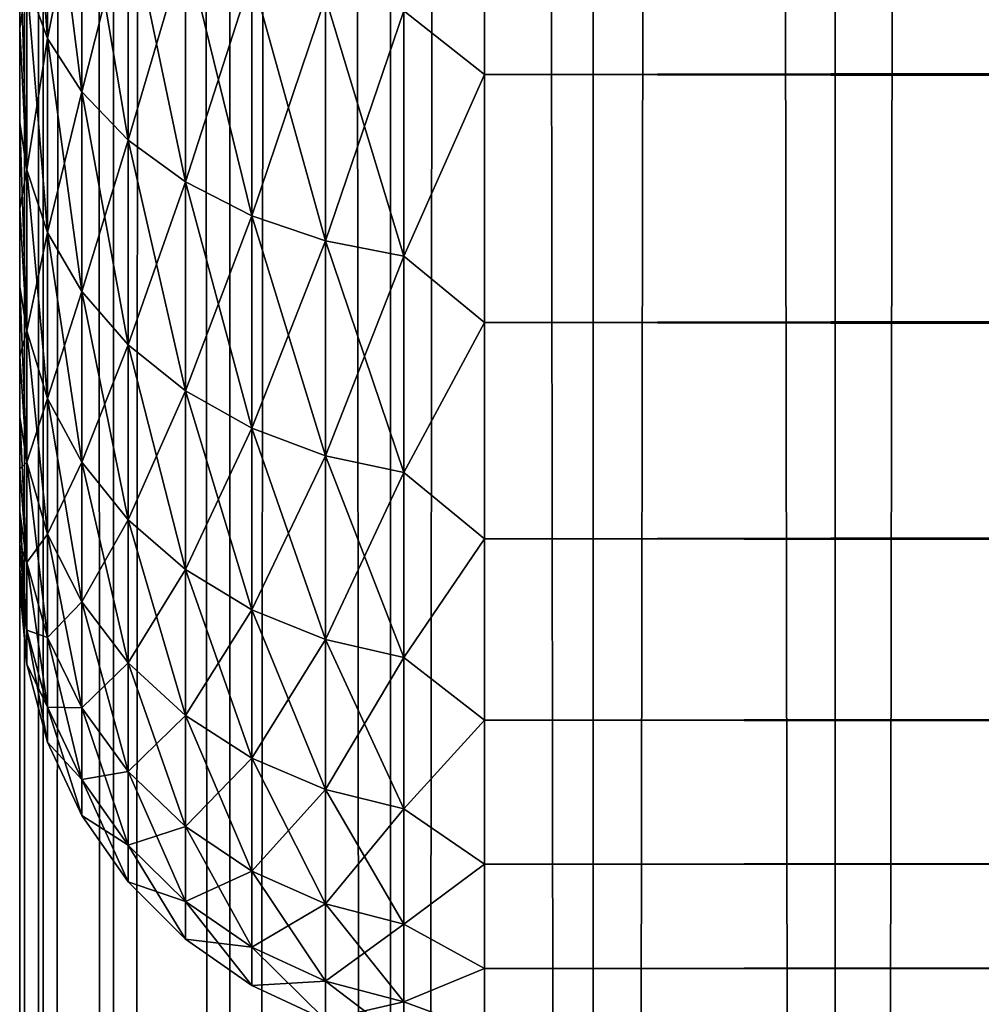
# Model space of a CAD drawing. Extents: x -265 to 265, y 0 to 747.
# Tile 41 of 256: x -265 to -260.86, y 147.71 to 151.95. Entities that reach past the tile are written whole.
import ezdxf

# ---------------------------------------------------------------- set-up
doc = ezdxf.new("R2010")
doc.units = 0
doc.header["$LTSCALE"] = 65.185185
for name, color, linetype in [('34', 7, 'CONTINUOUS'), ('36', 7, 'CONTINUOUS'), ('38', 7, 'CONTINUOUS'), ('51', 7, 'CONTINUOUS'), ('52', 7, 'CONTINUOUS')]:
    doc.layers.add(name, color=color, linetype=linetype)

msp = doc.modelspace()

# ---------------------------------------------------------------- linework, layer by layer
at = {"layer": '34', "color": 7, "linetype": 'CONTINUOUS'}
for points in [[(-265, 151.9096, 34.193), (-265, 152.3459, 34.6878), (-265, 151.9096, 20.807), (-265, 151.9096, 34.193)], [(-265, 151.9096, 20.807), (-265, 152.3459, 34.6878), (-265, 152.3459, 20.3122), (-265, 151.9096, 20.807)], [(-265, 151.5053, 33.6718), (-265, 151.9096, 34.193), (-265, 151.5053, 21.3282), (-265, 151.5053, 33.6718)], [(-265, 151.5053, 21.3282), (-265, 151.9096, 34.193), (-265, 151.9096, 20.807), (-265, 151.5053, 21.3282)], [(-265, 151.1346, 33.1262), (-265, 151.5053, 33.6718), (-265, 151.1346, 21.8738), (-265, 151.1346, 33.1262)], [(-265, 151.1346, 21.8738), (-265, 151.5053, 33.6718), (-265, 151.5053, 21.3282), (-265, 151.1346, 21.8738)], [(-265, 150.7988, 32.5584), (-265, 151.1346, 33.1262), (-265, 150.7988, 22.4416), (-265, 150.7988, 32.5584)], [(-265, 150.7988, 22.4416), (-265, 151.1346, 33.1262), (-265, 151.1346, 21.8738), (-265, 150.7988, 22.4416)], [(-265, 150.4993, 31.9707), (-265, 150.7988, 32.5584), (-265, 150.4993, 23.0293), (-265, 150.4993, 31.9707)], [(-265, 150.4993, 23.0293), (-265, 150.7988, 32.5584), (-265, 150.7988, 22.4416), (-265, 150.4993, 23.0293)], [(-265, 150.2374, 31.3653), (-265, 150.4993, 31.9707), (-265, 150.2374, 23.6347), (-265, 150.2374, 31.3653)], [(-265, 150.2374, 23.6347), (-265, 150.4993, 31.9707), (-265, 150.4993, 23.0293), (-265, 150.2374, 23.6347)], [(-265, 150.0139, 30.7447), (-265, 150.2374, 31.3653), (-265, 150.0139, 24.2553), (-265, 150.0139, 30.7447)], [(-265, 150.0139, 24.2553), (-265, 150.2374, 31.3653), (-265, 150.2374, 23.6347), (-265, 150.0139, 24.2553)], [(-265, 149.8299, 30.1113), (-265, 150.0139, 30.7447), (-265, 149.8299, 24.8887), (-265, 149.8299, 30.1113)], [(-265, 149.8299, 24.8887), (-265, 150.0139, 30.7447), (-265, 150.0139, 24.2553), (-265, 149.8299, 24.8887)], [(-265, 149.686, 29.4675), (-265, 149.8299, 30.1113), (-265, 149.686, 25.5325), (-265, 149.686, 29.4675)], [(-265, 149.686, 25.5325), (-265, 149.8299, 30.1113), (-265, 149.8299, 24.8887), (-265, 149.686, 25.5325)], [(-265, 149.5828, 28.816), (-265, 149.686, 29.4675), (-265, 149.5828, 26.184), (-265, 149.5828, 28.816)], [(-265, 149.5828, 26.184), (-265, 149.686, 29.4675), (-265, 149.686, 25.5325), (-265, 149.5828, 26.184)], [(-265, 149.5207, 28.1593), (-265, 149.5828, 28.816), (-265, 149.5207, 26.8407), (-265, 149.5207, 28.1593)], [(-265, 149.5207, 26.8407), (-265, 149.5828, 28.816), (-265, 149.5828, 26.184), (-265, 149.5207, 26.8407)], [(-265, 149.5, 27.5), (-265, 149.5207, 28.1593), (-265, 149.5207, 26.8407), (-265, 149.5, 27.5)]]:
    msp.add_3dface(points, dxfattribs=at)
at = {"layer": '36', "color": 7, "linetype": 'CONTINUOUS'}
for points in [[(-263, 151.711, 18.1436), (-263, 152.8992, 17.2127), (263, 151.711, 18.1436), (-263, 151.711, 18.1436)], [(263, 151.711, 18.1436), (-263, 152.8992, 17.2127), (263, 152.8992, 17.2127), (263, 151.711, 18.1436)], [(-263, 152.8992, 37.7873), (-263, 151.711, 36.8564), (263, 152.8992, 37.7873), (-263, 152.8992, 37.7873)], [(263, 152.8992, 37.7873), (-263, 151.711, 36.8564), (263, 151.711, 36.8564), (263, 152.8992, 37.7873)], [(-263, 150.6436, 19.211), (-263, 151.711, 18.1436), (263, 150.6436, 19.211), (-263, 150.6436, 19.211)], [(263, 150.6436, 19.211), (-263, 151.711, 18.1436), (263, 151.711, 18.1436), (263, 150.6436, 19.211)], [(-263, 151.711, 36.8564), (-263, 150.6436, 35.789), (263, 151.711, 36.8564), (-263, 151.711, 36.8564)], [(263, 151.711, 36.8564), (-263, 150.6436, 35.789), (263, 150.6436, 35.789), (263, 151.711, 36.8564)], [(-263, 149.7127, 20.3992), (-263, 150.6436, 19.211), (263, 149.7127, 20.3992), (-263, 149.7127, 20.3992)], [(263, 149.7127, 20.3992), (-263, 150.6436, 19.211), (263, 150.6436, 19.211), (263, 149.7127, 20.3992)], [(-263, 150.6436, 35.789), (-263, 149.7127, 34.6008), (263, 150.6436, 35.789), (-263, 150.6436, 35.789)], [(263, 150.6436, 35.789), (-263, 149.7127, 34.6008), (263, 149.7127, 34.6008), (263, 150.6436, 35.789)], [(-263, 148.9318, 21.691), (-263, 149.7127, 20.3992), (263, 148.9318, 21.691), (-263, 148.9318, 21.691)], [(263, 148.9318, 21.691), (-263, 149.7127, 20.3992), (263, 149.7127, 20.3992), (263, 148.9318, 21.691)], [(-263, 149.7127, 34.6008), (-263, 148.9318, 33.309), (263, 149.7127, 34.6008), (-263, 149.7127, 34.6008)], [(263, 149.7127, 34.6008), (-263, 148.9318, 33.309), (263, 148.9318, 33.309), (263, 149.7127, 34.6008)], [(-263, 148.3123, 23.0674), (-263, 148.9318, 21.691), (263, 148.3123, 23.0674), (-263, 148.3123, 23.0674)], [(263, 148.3123, 23.0674), (-263, 148.9318, 21.691), (263, 148.9318, 21.691), (263, 148.3123, 23.0674)], [(-263, 148.9318, 33.309), (-263, 148.3123, 31.9326), (263, 148.9318, 33.309), (-263, 148.9318, 33.309)], [(263, 148.9318, 33.309), (-263, 148.3123, 31.9326), (263, 148.3123, 31.9326), (263, 148.9318, 33.309)], [(-263, 147.8632, 24.5086), (-263, 148.3123, 23.0674), (263, 147.8632, 24.5086), (-263, 147.8632, 24.5086)], [(263, 147.8632, 24.5086), (-263, 148.3123, 23.0674), (263, 148.3123, 23.0674), (263, 147.8632, 24.5086)], [(-263, 148.3123, 31.9326), (-263, 147.8632, 30.4914), (263, 148.3123, 31.9326), (-263, 148.3123, 31.9326)], [(263, 148.3123, 31.9326), (-263, 147.8632, 30.4914), (263, 147.8632, 30.4914), (263, 148.3123, 31.9326)], [(-263, 147.5911, 25.9933), (-263, 147.8632, 24.5086), (263, 147.5911, 25.9933), (-263, 147.5911, 25.9933)], [(263, 147.5911, 25.9933), (-263, 147.8632, 24.5086), (263, 147.8632, 24.5086), (263, 147.5911, 25.9933)], [(-263, 147.8632, 30.4914), (-263, 147.5911, 29.0067), (263, 147.8632, 30.4914), (-263, 147.8632, 30.4914)], [(263, 147.8632, 30.4914), (-263, 147.5911, 29.0067), (263, 147.5911, 29.0067), (263, 147.8632, 30.4914)]]:
    msp.add_3dface(points, dxfattribs=at)
at = {"layer": '38', "color": 7, "linetype": 'CONTINUOUS'}
for points in [[(-264.97, 152.1117, 20.0578), (-264.97, 153.029, 19.1923), (-264.8801, 151.8665, 19.8264), (-264.97, 152.1117, 20.0578)], [(-264.8801, 151.8665, 19.8264), (-264.97, 153.029, 19.1923), (-264.8801, 152.8123, 18.934), (-264.8801, 151.8665, 19.8264)], [(-263, 152.8992, 17.2127), (-263, 151.711, 18.1436), (-263.3473, 151.9847, 17.9477), (-263, 152.8992, 17.2127)], [(-263, 151.711, 36.8564), (-263, 152.8992, 37.7873), (-263.3473, 151.9847, 37.0523), (-263, 151.711, 36.8564)], [(-264.8801, 152.8123, 36.066), (-264.97, 152.1117, 34.9422), (-264.8801, 151.8665, 35.1736), (-264.8801, 152.8123, 36.066)], [(-264.8801, 152.8123, 36.066), (-264.8801, 151.8665, 35.1736), (-264.7329, 152.6089, 36.3084), (-264.8801, 152.8123, 36.066)], [(-264.8801, 151.8665, 19.8264), (-264.8801, 152.8123, 18.934), (-264.7329, 151.6363, 19.6093), (-264.8801, 151.8665, 19.8264)], [(-264.7329, 151.6363, 19.6093), (-264.8801, 152.8123, 18.934), (-264.7329, 152.6089, 18.6916), (-264.7329, 151.6363, 19.6093)], [(-264.7329, 152.6089, 36.3084), (-264.8801, 151.8665, 35.1736), (-264.7329, 151.6363, 35.3907), (-264.7329, 152.6089, 36.3084)], [(-264.7329, 152.6089, 36.3084), (-264.7329, 151.6363, 35.3907), (-264.533, 152.4251, 36.5275), (-264.7329, 152.6089, 36.3084)], [(-264.7329, 151.6363, 19.6093), (-264.7329, 152.6089, 18.6916), (-264.533, 151.4283, 19.413), (-264.7329, 151.6363, 19.6093)], [(-264.533, 151.4283, 19.413), (-264.7329, 152.6089, 18.6916), (-264.533, 152.4251, 18.4725), (-264.533, 151.4283, 19.413)], [(-264.533, 152.4251, 36.5275), (-264.7329, 151.6363, 35.3907), (-264.533, 151.4283, 35.587), (-264.533, 152.4251, 36.5275)], [(-264.533, 152.4251, 36.5275), (-264.533, 151.4283, 35.587), (-264.2864, 152.2664, 36.7166), (-264.533, 152.4251, 36.5275)], [(-264.533, 151.4283, 19.413), (-264.533, 152.4251, 18.4725), (-264.2864, 151.2487, 19.2435), (-264.533, 151.4283, 19.413)], [(-264.2864, 151.2487, 19.2435), (-264.533, 152.4251, 18.4725), (-264.2864, 152.2664, 18.2834), (-264.2864, 151.2487, 19.2435)], [(-265, 152.3459, 34.6878), (-265, 151.9096, 34.193), (-264.97, 152.1117, 34.9422), (-265, 152.3459, 34.6878)], [(-265, 151.9096, 20.807), (-265, 152.3459, 20.3122), (-264.97, 151.3011, 21.0239), (-265, 151.9096, 20.807)], [(-264.97, 151.3011, 21.0239), (-265, 152.3459, 20.3122), (-264.97, 152.1117, 20.0578), (-264.97, 151.3011, 21.0239)], [(-264.2864, 152.2664, 36.7166), (-264.533, 151.4283, 35.587), (-264.2864, 151.2487, 35.7565), (-264.2864, 152.2664, 36.7166)], [(-264.2864, 152.2664, 36.7166), (-264.2864, 151.2487, 35.7565), (-264.0006, 152.1376, 36.87), (-264.2864, 152.2664, 36.7166)], [(-264.2864, 151.2487, 19.2435), (-264.2864, 152.2664, 18.2834), (-264.0006, 151.103, 19.1061), (-264.2864, 151.2487, 19.2435)], [(-264.0006, 151.103, 19.1061), (-264.2864, 152.2664, 18.2834), (-264.0006, 152.1376, 18.13), (-264.0006, 151.103, 19.1061)], [(-264.0006, 152.1376, 36.87), (-264.2864, 151.2487, 35.7565), (-264.0006, 151.103, 35.8939), (-264.0006, 152.1376, 36.87)], [(-264.0006, 152.1376, 36.87), (-264.0006, 151.103, 35.8939), (-263.6844, 152.0428, 36.9831), (-264.0006, 152.1376, 36.87)], [(-264.0006, 151.103, 19.1061), (-264.0006, 152.1376, 18.13), (-263.6844, 150.9956, 19.0048), (-264.0006, 151.103, 19.1061)], [(-263.6844, 150.9956, 19.0048), (-264.0006, 152.1376, 18.13), (-263.6844, 152.0428, 18.0169), (-263.6844, 150.9956, 19.0048)], [(-264.97, 152.1117, 34.9422), (-265, 151.9096, 34.193), (-264.97, 151.3011, 33.9761), (-264.97, 152.1117, 34.9422)], [(-264.97, 152.1117, 34.9422), (-264.97, 151.3011, 33.9761), (-264.8801, 151.8665, 35.1736), (-264.97, 152.1117, 34.9422)], [(-264.97, 151.3011, 21.0239), (-264.97, 152.1117, 20.0578), (-264.8801, 151.0306, 20.8225), (-264.97, 151.3011, 21.0239)], [(-264.8801, 151.0306, 20.8225), (-264.97, 152.1117, 20.0578), (-264.8801, 151.8665, 19.8264), (-264.8801, 151.0306, 20.8225)], [(-263.6844, 152.0428, 36.9831), (-264.0006, 151.103, 35.8939), (-263.6844, 150.9956, 35.9952), (-263.6844, 152.0428, 36.9831)], [(-263.6844, 152.0428, 36.9831), (-263.6844, 150.9956, 35.9952), (-263.3473, 151.9847, 37.0523), (-263.6844, 152.0428, 36.9831)], [(-263.6844, 150.9956, 19.0048), (-263.6844, 152.0428, 18.0169), (-263.3473, 150.9299, 18.9428), (-263.6844, 150.9956, 19.0048)], [(-263.3473, 150.9299, 18.9428), (-263.6844, 152.0428, 18.0169), (-263.3473, 151.9847, 17.9477), (-263.3473, 150.9299, 18.9428)], [(-263.3473, 151.9847, 37.0523), (-263.6844, 150.9956, 35.9952), (-263.3473, 150.9299, 36.0572), (-263.3473, 151.9847, 37.0523)], [(-263, 151.711, 18.1436), (-263.3473, 150.9299, 18.9428), (-263.3473, 151.9847, 17.9477), (-263, 151.711, 18.1436)], [(-263, 151.711, 36.8564), (-263.3473, 151.9847, 37.0523), (-263.3473, 150.9299, 36.0572), (-263, 151.711, 36.8564)], [(-265, 151.9096, 34.193), (-265, 151.5053, 33.6718), (-264.97, 151.3011, 33.9761), (-265, 151.9096, 34.193)], [(-265, 151.5053, 21.3282), (-265, 151.9096, 20.807), (-264.97, 151.3011, 21.0239), (-265, 151.5053, 21.3282)], [(-264.8801, 151.8665, 35.1736), (-264.97, 151.3011, 33.9761), (-264.8801, 151.0306, 34.1775), (-264.8801, 151.8665, 35.1736)], [(-264.8801, 151.8665, 35.1736), (-264.8801, 151.0306, 34.1775), (-264.7329, 151.6363, 35.3907), (-264.8801, 151.8665, 35.1736)], [(-264.8801, 151.0306, 20.8225), (-264.8801, 151.8665, 19.8264), (-264.7329, 150.7768, 20.6336), (-264.8801, 151.0306, 20.8225)], [(-264.7329, 150.7768, 20.6336), (-264.8801, 151.8665, 19.8264), (-264.7329, 151.6363, 19.6093), (-264.7329, 150.7768, 20.6336)], [(-263, 151.711, 18.1436), (-263, 150.6436, 19.211), (-263.3473, 150.9299, 18.9428), (-263, 151.711, 18.1436)], [(-263, 150.6436, 35.789), (-263, 151.711, 36.8564), (-263.3473, 150.9299, 36.0572), (-263, 150.6436, 35.789)], [(-264.7329, 151.6363, 35.3907), (-264.8801, 151.0306, 34.1775), (-264.7329, 150.7768, 34.3664), (-264.7329, 151.6363, 35.3907)], [(-264.7329, 151.6363, 35.3907), (-264.7329, 150.7768, 34.3664), (-264.533, 151.4283, 35.587), (-264.7329, 151.6363, 35.3907)], [(-264.7329, 150.7768, 20.6336), (-264.7329, 151.6363, 19.6093), (-264.533, 150.5474, 20.4628), (-264.7329, 150.7768, 20.6336)], [(-264.533, 150.5474, 20.4628), (-264.7329, 151.6363, 19.6093), (-264.533, 151.4283, 19.413), (-264.533, 150.5474, 20.4628)], [(-265, 151.5053, 33.6718), (-265, 151.1346, 33.1262), (-264.97, 151.3011, 33.9761), (-265, 151.5053, 33.6718)], [(-265, 151.1346, 21.8738), (-265, 151.5053, 21.3282), (-264.97, 150.608, 22.0776), (-265, 151.1346, 21.8738)], [(-264.97, 150.608, 22.0776), (-265, 151.5053, 21.3282), (-264.97, 151.3011, 21.0239), (-264.97, 150.608, 22.0776)], [(-264.533, 151.4283, 35.587), (-264.7329, 150.7768, 34.3664), (-264.533, 150.5474, 34.5372), (-264.533, 151.4283, 35.587)], [(-264.533, 151.4283, 35.587), (-264.533, 150.5474, 34.5372), (-264.2864, 151.2487, 35.7565), (-264.533, 151.4283, 35.587)], [(-264.533, 150.5474, 20.4628), (-264.533, 151.4283, 19.413), (-264.2864, 150.3493, 20.3153), (-264.533, 150.5474, 20.4628)], [(-264.2864, 150.3493, 20.3153), (-264.533, 151.4283, 19.413), (-264.2864, 151.2487, 19.2435), (-264.2864, 150.3493, 20.3153)], [(-264.97, 151.3011, 33.9761), (-265, 151.1346, 33.1262), (-264.97, 150.608, 32.9224), (-264.97, 151.3011, 33.9761)], [(-264.97, 151.3011, 33.9761), (-264.97, 150.608, 32.9224), (-264.8801, 151.0306, 34.1775), (-264.97, 151.3011, 33.9761)], [(-264.97, 150.608, 22.0776), (-264.97, 151.3011, 21.0239), (-264.8801, 150.316, 21.909), (-264.97, 150.608, 22.0776)], [(-264.8801, 150.316, 21.909), (-264.97, 151.3011, 21.0239), (-264.8801, 151.0306, 20.8225), (-264.8801, 150.316, 21.909)], [(-264.2864, 151.2487, 35.7565), (-264.533, 150.5474, 34.5372), (-264.2864, 150.3493, 34.6847), (-264.2864, 151.2487, 35.7565)], [(-264.2864, 151.2487, 35.7565), (-264.2864, 150.3493, 34.6847), (-264.0006, 151.103, 35.8939), (-264.2864, 151.2487, 35.7565)], [(-264.2864, 150.3493, 20.3153), (-264.2864, 151.2487, 19.2435), (-264.0006, 150.1887, 20.1957), (-264.2864, 150.3493, 20.3153)], [(-264.0006, 150.1887, 20.1957), (-264.2864, 151.2487, 19.2435), (-264.0006, 151.103, 19.1061), (-264.0006, 150.1887, 20.1957)], [(-265, 151.1346, 33.1262), (-265, 150.7988, 32.5584), (-264.97, 150.608, 32.9224), (-265, 151.1346, 33.1262)], [(-265, 150.7988, 22.4416), (-265, 151.1346, 21.8738), (-264.97, 150.608, 22.0776), (-265, 150.7988, 22.4416)], [(-264.0006, 151.103, 35.8939), (-264.2864, 150.3493, 34.6847), (-264.0006, 150.1887, 34.8043), (-264.0006, 151.103, 35.8939)], [(-264.0006, 151.103, 35.8939), (-264.0006, 150.1887, 34.8043), (-263.6844, 150.9956, 35.9952), (-264.0006, 151.103, 35.8939)], [(-264.0006, 150.1887, 20.1957), (-264.0006, 151.103, 19.1061), (-263.6844, 150.0703, 20.1076), (-264.0006, 150.1887, 20.1957)], [(-263.6844, 150.0703, 20.1076), (-264.0006, 151.103, 19.1061), (-263.6844, 150.9956, 19.0048), (-263.6844, 150.0703, 20.1076)], [(-264.8801, 151.0306, 34.1775), (-264.97, 150.608, 32.9224), (-264.8801, 150.316, 33.091), (-264.8801, 151.0306, 34.1775)], [(-264.8801, 151.0306, 34.1775), (-264.8801, 150.316, 33.091), (-264.7329, 150.7768, 34.3664), (-264.8801, 151.0306, 34.1775)], [(-264.8801, 150.316, 21.909), (-264.8801, 151.0306, 20.8225), (-264.7329, 150.042, 21.7508), (-264.8801, 150.316, 21.909)], [(-264.7329, 150.042, 21.7508), (-264.8801, 151.0306, 20.8225), (-264.7329, 150.7768, 20.6336), (-264.7329, 150.042, 21.7508)], [(-263.6844, 150.9956, 35.9952), (-264.0006, 150.1887, 34.8043), (-263.6844, 150.0703, 34.8924), (-263.6844, 150.9956, 35.9952)], [(-263.6844, 150.9956, 35.9952), (-263.6844, 150.0703, 34.8924), (-263.3473, 150.9299, 36.0572), (-263.6844, 150.9956, 35.9952)], [(-263.6844, 150.0703, 20.1076), (-263.6844, 150.9956, 19.0048), (-263.3473, 149.9978, 20.0537), (-263.6844, 150.0703, 20.1076)], [(-263.3473, 149.9978, 20.0537), (-263.6844, 150.9956, 19.0048), (-263.3473, 150.9299, 18.9428), (-263.3473, 149.9978, 20.0537)], [(-263.3473, 150.9299, 36.0572), (-263.6844, 150.0703, 34.8924), (-263.3473, 149.9978, 34.9463), (-263.3473, 150.9299, 36.0572)], [(-263, 150.6436, 19.211), (-263.3473, 149.9978, 20.0537), (-263.3473, 150.9299, 18.9428), (-263, 150.6436, 19.211)], [(-263, 150.6436, 35.789), (-263.3473, 150.9299, 36.0572), (-263.3473, 149.9978, 34.9463), (-263, 150.6436, 35.789)], [(-265, 150.7988, 32.5584), (-265, 150.4993, 31.9707), (-264.97, 150.608, 32.9224), (-265, 150.7988, 32.5584)], [(-265, 150.4993, 23.0293), (-265, 150.7988, 22.4416), (-264.97, 150.042, 23.2046), (-265, 150.4993, 23.0293)], [(-264.97, 150.042, 23.2046), (-265, 150.7988, 22.4416), (-264.97, 150.608, 22.0776), (-264.97, 150.042, 23.2046)], [(-264.7329, 150.7768, 34.3664), (-264.8801, 150.316, 33.091), (-264.7329, 150.042, 33.2492), (-264.7329, 150.7768, 34.3664)], [(-264.7329, 150.7768, 34.3664), (-264.7329, 150.042, 33.2492), (-264.533, 150.5474, 34.5372), (-264.7329, 150.7768, 34.3664)], [(-264.7329, 150.042, 21.7508), (-264.7329, 150.7768, 20.6336), (-264.533, 149.7943, 21.6077), (-264.7329, 150.042, 21.7508)], [(-264.533, 149.7943, 21.6077), (-264.7329, 150.7768, 20.6336), (-264.533, 150.5474, 20.4628), (-264.533, 149.7943, 21.6077)], [(-263, 150.6436, 19.211), (-263, 149.7127, 20.3992), (-263.3473, 149.9978, 20.0537), (-263, 150.6436, 19.211)], [(-263, 149.7127, 34.6008), (-263, 150.6436, 35.789), (-263.3473, 149.9978, 34.9463), (-263, 149.7127, 34.6008)], [(-264.97, 150.608, 32.9224), (-265, 150.4993, 31.9707), (-264.97, 150.042, 31.7954), (-264.97, 150.608, 32.9224)], [(-264.97, 150.608, 32.9224), (-264.97, 150.042, 31.7954), (-264.8801, 150.316, 33.091), (-264.97, 150.608, 32.9224)], [(-264.97, 150.042, 23.2046), (-264.97, 150.608, 22.0776), (-264.8801, 149.7324, 23.071), (-264.97, 150.042, 23.2046)], [(-264.8801, 149.7324, 23.071), (-264.97, 150.608, 22.0776), (-264.8801, 150.316, 21.909), (-264.8801, 149.7324, 23.071)], [(-264.533, 150.5474, 34.5372), (-264.7329, 150.042, 33.2492), (-264.533, 149.7943, 33.3923), (-264.533, 150.5474, 34.5372)], [(-264.533, 150.5474, 34.5372), (-264.533, 149.7943, 33.3923), (-264.2864, 150.3493, 34.6847), (-264.533, 150.5474, 34.5372)], [(-264.533, 149.7943, 21.6077), (-264.533, 150.5474, 20.4628), (-264.2864, 149.5805, 21.4843), (-264.533, 149.7943, 21.6077)], [(-264.2864, 149.5805, 21.4843), (-264.533, 150.5474, 20.4628), (-264.2864, 150.3493, 20.3153), (-264.2864, 149.5805, 21.4843)], [(-265, 150.4993, 31.9707), (-265, 150.2374, 31.3653), (-264.97, 150.042, 31.7954), (-265, 150.4993, 31.9707)], [(-265, 150.2374, 23.6347), (-265, 150.4993, 23.0293), (-264.97, 150.042, 23.2046), (-265, 150.2374, 23.6347)], [(-264.2864, 150.3493, 34.6847), (-264.533, 149.7943, 33.3923), (-264.2864, 149.5805, 33.5157), (-264.2864, 150.3493, 34.6847)], [(-264.2864, 150.3493, 34.6847), (-264.2864, 149.5805, 33.5157), (-264.0006, 150.1887, 34.8043), (-264.2864, 150.3493, 34.6847)], [(-264.2864, 149.5805, 21.4843), (-264.2864, 150.3493, 20.3153), (-264.0006, 149.407, 21.3841), (-264.2864, 149.5805, 21.4843)], [(-264.0006, 149.407, 21.3841), (-264.2864, 150.3493, 20.3153), (-264.0006, 150.1887, 20.1957), (-264.0006, 149.407, 21.3841)], [(-264.8801, 150.316, 33.091), (-264.97, 150.042, 31.7954), (-264.8801, 149.7324, 31.929), (-264.8801, 150.316, 33.091)], [(-264.8801, 150.316, 33.091), (-264.8801, 149.7324, 31.929), (-264.7329, 150.042, 33.2492), (-264.8801, 150.316, 33.091)], [(-264.8801, 149.7324, 23.071), (-264.8801, 150.316, 21.909), (-264.7329, 149.4419, 22.9457), (-264.8801, 149.7324, 23.071)], [(-264.7329, 149.4419, 22.9457), (-264.8801, 150.316, 21.909), (-264.7329, 150.042, 21.7508), (-264.7329, 149.4419, 22.9457)], [(-265, 150.2374, 31.3653), (-265, 150.0139, 30.7447), (-264.97, 150.042, 31.7954), (-265, 150.2374, 31.3653)], [(-265, 150.0139, 24.2553), (-265, 150.2374, 23.6347), (-264.97, 149.6107, 24.3897), (-265, 150.0139, 24.2553)], [(-264.97, 149.6107, 24.3897), (-265, 150.2374, 23.6347), (-264.97, 150.042, 23.2046), (-264.97, 149.6107, 24.3897)], [(-264.0006, 150.1887, 34.8043), (-264.2864, 149.5805, 33.5157), (-264.0006, 149.407, 33.6159), (-264.0006, 150.1887, 34.8043)], [(-264.0006, 150.1887, 34.8043), (-264.0006, 149.407, 33.6159), (-263.6844, 150.0703, 34.8924), (-264.0006, 150.1887, 34.8043)], [(-264.0006, 149.407, 21.3841), (-264.0006, 150.1887, 20.1957), (-263.6844, 149.2792, 21.3104), (-264.0006, 149.407, 21.3841)], [(-263.6844, 149.2792, 21.3104), (-264.0006, 150.1887, 20.1957), (-263.6844, 150.0703, 20.1076), (-263.6844, 149.2792, 21.3104)], [(-264.97, 150.042, 31.7954), (-265, 150.0139, 30.7447), (-264.97, 149.6107, 30.6103), (-264.97, 150.042, 31.7954)], [(-264.97, 150.042, 31.7954), (-264.97, 149.6107, 30.6103), (-264.8801, 149.7324, 31.929), (-264.97, 150.042, 31.7954)], [(-264.97, 149.6107, 24.3897), (-264.97, 150.042, 23.2046), (-264.8801, 149.2877, 24.2929), (-264.97, 149.6107, 24.3897)], [(-264.8801, 149.2877, 24.2929), (-264.97, 150.042, 23.2046), (-264.8801, 149.7324, 23.071), (-264.8801, 149.2877, 24.2929)], [(-264.7329, 150.042, 33.2492), (-264.8801, 149.7324, 31.929), (-264.7329, 149.4419, 32.0543), (-264.7329, 150.042, 33.2492)], [(-264.7329, 150.042, 33.2492), (-264.7329, 149.4419, 32.0543), (-264.533, 149.7943, 33.3923), (-264.7329, 150.042, 33.2492)], [(-264.7329, 149.4419, 22.9457), (-264.7329, 150.042, 21.7508), (-264.533, 149.1793, 22.8324), (-264.7329, 149.4419, 22.9457)], [(-264.533, 149.1793, 22.8324), (-264.7329, 150.042, 21.7508), (-264.533, 149.7943, 21.6077), (-264.533, 149.1793, 22.8324)], [(-263.6844, 150.0703, 34.8924), (-264.0006, 149.407, 33.6159), (-263.6844, 149.2792, 33.6896), (-263.6844, 150.0703, 34.8924)], [(-263.6844, 150.0703, 34.8924), (-263.6844, 149.2792, 33.6896), (-263.3473, 149.9978, 34.9463), (-263.6844, 150.0703, 34.8924)], [(-263.6844, 149.2792, 21.3104), (-263.6844, 150.0703, 20.1076), (-263.3473, 149.201, 21.2652), (-263.6844, 149.2792, 21.3104)], [(-263.3473, 149.201, 21.2652), (-263.6844, 150.0703, 20.1076), (-263.3473, 149.9978, 20.0537), (-263.3473, 149.201, 21.2652)], [(-265, 150.0139, 30.7447), (-265, 149.8299, 30.1113), (-264.97, 149.6107, 30.6103), (-265, 150.0139, 30.7447)], [(-265, 149.8299, 24.8887), (-265, 150.0139, 24.2553), (-264.97, 149.6107, 24.3897), (-265, 149.8299, 24.8887)], [(-263.3473, 149.9978, 34.9463), (-263.6844, 149.2792, 33.6896), (-263.3473, 149.201, 33.7348), (-263.3473, 149.9978, 34.9463)], [(-263, 149.7127, 20.3992), (-263.3473, 149.201, 21.2652), (-263.3473, 149.9978, 20.0537), (-263, 149.7127, 20.3992)], [(-263, 149.7127, 34.6008), (-263.3473, 149.9978, 34.9463), (-263.3473, 149.201, 33.7348), (-263, 149.7127, 34.6008)], [(-265, 149.8299, 30.1113), (-265, 149.686, 29.4675), (-264.97, 149.6107, 30.6103), (-265, 149.8299, 30.1113)], [(-265, 149.686, 25.5325), (-265, 149.8299, 24.8887), (-264.97, 149.3199, 25.6168), (-265, 149.686, 25.5325)], [(-264.97, 149.3199, 25.6168), (-265, 149.8299, 24.8887), (-264.97, 149.6107, 24.3897), (-264.97, 149.3199, 25.6168)], [(-264.533, 149.7943, 33.3923), (-264.7329, 149.4419, 32.0543), (-264.533, 149.1793, 32.1676), (-264.533, 149.7943, 33.3923)], [(-264.533, 149.7943, 33.3923), (-264.533, 149.1793, 32.1676), (-264.2864, 149.5805, 33.5157), (-264.533, 149.7943, 33.3923)], [(-264.533, 149.1793, 22.8324), (-264.533, 149.7943, 21.6077), (-264.2864, 148.9526, 22.7346), (-264.533, 149.1793, 22.8324)], [(-264.2864, 148.9526, 22.7346), (-264.533, 149.7943, 21.6077), (-264.2864, 149.5805, 21.4843), (-264.2864, 148.9526, 22.7346)], [(-264.8801, 149.7324, 31.929), (-264.97, 149.6107, 30.6103), (-264.8801, 149.2877, 30.7071), (-264.8801, 149.7324, 31.929)], [(-264.8801, 149.7324, 31.929), (-264.8801, 149.2877, 30.7071), (-264.7329, 149.4419, 32.0543), (-264.8801, 149.7324, 31.929)], [(-264.8801, 149.2877, 24.2929), (-264.8801, 149.7324, 23.071), (-264.7329, 148.9846, 24.2022), (-264.8801, 149.2877, 24.2929)], [(-264.7329, 148.9846, 24.2022), (-264.8801, 149.7324, 23.071), (-264.7329, 149.4419, 22.9457), (-264.7329, 148.9846, 24.2022)], [(-263, 149.7127, 20.3992), (-263, 148.9318, 21.691), (-263.3473, 149.201, 21.2652), (-263, 149.7127, 20.3992)], [(-263, 148.9318, 33.309), (-263, 149.7127, 34.6008), (-263.3473, 149.201, 33.7348), (-263, 148.9318, 33.309)], [(-265, 149.686, 29.4675), (-265, 149.5828, 28.816), (-264.97, 149.3199, 29.3832), (-265, 149.686, 29.4675)], [(-264.97, 149.6107, 30.6103), (-265, 149.686, 29.4675), (-264.97, 149.3199, 29.3832), (-264.97, 149.6107, 30.6103)], [(-265, 149.5828, 26.184), (-265, 149.686, 25.5325), (-264.97, 149.3199, 25.6168), (-265, 149.5828, 26.184)], [(-265, 149.5828, 28.816), (-265, 149.5207, 28.1593), (-264.97, 149.3199, 29.3832), (-265, 149.5828, 28.816)], [(-265, 149.5207, 26.8407), (-265, 149.5828, 26.184), (-264.97, 149.1735, 26.8694), (-265, 149.5207, 26.8407)], [(-264.97, 149.1735, 26.8694), (-265, 149.5828, 26.184), (-264.97, 149.3199, 25.6168), (-264.97, 149.1735, 26.8694)], [(-264.97, 149.6107, 30.6103), (-264.97, 149.3199, 29.3832), (-264.8801, 149.2877, 30.7071), (-264.97, 149.6107, 30.6103)], [(-264.97, 149.3199, 25.6168), (-264.97, 149.6107, 24.3897), (-264.8801, 148.9878, 25.5583), (-264.97, 149.3199, 25.6168)], [(-264.8801, 148.9878, 25.5583), (-264.97, 149.6107, 24.3897), (-264.8801, 149.2877, 24.2929), (-264.8801, 148.9878, 25.5583)], [(-264.2864, 149.5805, 33.5157), (-264.533, 149.1793, 32.1676), (-264.2864, 148.9526, 32.2654), (-264.2864, 149.5805, 33.5157)], [(-264.2864, 149.5805, 33.5157), (-264.2864, 148.9526, 32.2654), (-264.0006, 149.407, 33.6159), (-264.2864, 149.5805, 33.5157)], [(-264.2864, 148.9526, 22.7346), (-264.2864, 149.5805, 21.4843), (-264.0006, 148.7687, 22.6553), (-264.2864, 148.9526, 22.7346)], [(-264.0006, 148.7687, 22.6553), (-264.2864, 149.5805, 21.4843), (-264.0006, 149.407, 21.3841), (-264.0006, 148.7687, 22.6553)], [(-265, 149.5207, 28.1593), (-265, 149.5, 27.5), (-264.97, 149.1735, 28.1306), (-265, 149.5207, 28.1593)], [(-264.97, 149.3199, 29.3832), (-265, 149.5207, 28.1593), (-264.97, 149.1735, 28.1306), (-264.97, 149.3199, 29.3832)], [(-265, 149.5, 27.5), (-265, 149.5207, 26.8407), (-264.97, 149.1735, 26.8694), (-265, 149.5, 27.5)], [(-264.97, 149.1735, 28.1306), (-265, 149.5, 27.5), (-264.97, 149.1735, 26.8694), (-264.97, 149.1735, 28.1306)], [(-264.7329, 149.4419, 32.0543), (-264.8801, 149.2877, 30.7071), (-264.7329, 148.9846, 30.7978), (-264.7329, 149.4419, 32.0543)], [(-264.7329, 149.4419, 32.0543), (-264.7329, 148.9846, 30.7978), (-264.533, 149.1793, 32.1676), (-264.7329, 149.4419, 32.0543)], [(-264.7329, 148.9846, 24.2022), (-264.7329, 149.4419, 22.9457), (-264.533, 148.7106, 24.1202), (-264.7329, 148.9846, 24.2022)], [(-264.533, 148.7106, 24.1202), (-264.7329, 149.4419, 22.9457), (-264.533, 149.1793, 22.8324), (-264.533, 148.7106, 24.1202)], [(-264.0006, 149.407, 33.6159), (-264.2864, 148.9526, 32.2654), (-264.0006, 148.7687, 32.3447), (-264.0006, 149.407, 33.6159)], [(-264.0006, 149.407, 33.6159), (-264.0006, 148.7687, 32.3447), (-263.6844, 149.2792, 33.6896), (-264.0006, 149.407, 33.6159)], [(-264.0006, 148.7687, 22.6553), (-264.0006, 149.407, 21.3841), (-263.6844, 148.6332, 22.5968), (-264.0006, 148.7687, 22.6553)], [(-263.6844, 148.6332, 22.5968), (-264.0006, 149.407, 21.3841), (-263.6844, 149.2792, 21.3104), (-263.6844, 148.6332, 22.5968)], [(-264.97, 149.3199, 29.3832), (-264.97, 149.1735, 28.1306), (-264.8801, 148.9878, 29.4417), (-264.97, 149.3199, 29.3832)], [(-264.8801, 149.2877, 30.7071), (-264.97, 149.3199, 29.3832), (-264.8801, 148.9878, 29.4417), (-264.8801, 149.2877, 30.7071)], [(-264.97, 149.1735, 26.8694), (-264.97, 149.3199, 25.6168), (-264.8801, 148.8368, 26.8498), (-264.97, 149.1735, 26.8694)], [(-264.8801, 148.8368, 26.8498), (-264.97, 149.3199, 25.6168), (-264.8801, 148.9878, 25.5583), (-264.8801, 148.8368, 26.8498)], [(-264.8801, 149.2877, 30.7071), (-264.8801, 148.9878, 29.4417), (-264.7329, 148.9846, 30.7978), (-264.8801, 149.2877, 30.7071)], [(-264.8801, 148.9878, 25.5583), (-264.8801, 149.2877, 24.2929), (-264.7329, 148.6762, 25.5033), (-264.8801, 148.9878, 25.5583)], [(-264.7329, 148.6762, 25.5033), (-264.8801, 149.2877, 24.2929), (-264.7329, 148.9846, 24.2022), (-264.7329, 148.6762, 25.5033)], [(-263.6844, 149.2792, 33.6896), (-264.0006, 148.7687, 32.3447), (-263.6844, 148.6332, 32.4032), (-263.6844, 149.2792, 33.6896)], [(-263.6844, 149.2792, 33.6896), (-263.6844, 148.6332, 32.4032), (-263.3473, 149.201, 33.7348), (-263.6844, 149.2792, 33.6896)], [(-263.6844, 148.6332, 22.5968), (-263.6844, 149.2792, 21.3104), (-263.3473, 148.5502, 22.561), (-263.6844, 148.6332, 22.5968)], [(-263.3473, 148.5502, 22.561), (-263.6844, 149.2792, 21.3104), (-263.3473, 149.201, 21.2652), (-263.3473, 148.5502, 22.561)], [(-263.3473, 149.201, 33.7348), (-263.6844, 148.6332, 32.4032), (-263.3473, 148.5502, 32.439), (-263.3473, 149.201, 33.7348)], [(-263, 148.9318, 21.691), (-263.3473, 148.5502, 22.561), (-263.3473, 149.201, 21.2652), (-263, 148.9318, 21.691)], [(-263, 148.9318, 33.309), (-263.3473, 149.201, 33.7348), (-263.3473, 148.5502, 32.439), (-263, 148.9318, 33.309)], [(-264.97, 149.1735, 28.1306), (-264.97, 149.1735, 26.8694), (-264.8801, 148.8368, 28.1502), (-264.97, 149.1735, 28.1306)], [(-264.8801, 148.9878, 29.4417), (-264.97, 149.1735, 28.1306), (-264.8801, 148.8368, 28.1502), (-264.8801, 148.9878, 29.4417)], [(-264.8801, 148.8368, 28.1502), (-264.97, 149.1735, 26.8694), (-264.8801, 148.8368, 26.8498), (-264.8801, 148.8368, 28.1502)], [(-264.533, 149.1793, 32.1676), (-264.7329, 148.9846, 30.7978), (-264.533, 148.7106, 30.8798), (-264.533, 149.1793, 32.1676)], [(-264.533, 149.1793, 32.1676), (-264.533, 148.7106, 30.8798), (-264.2864, 148.9526, 32.2654), (-264.533, 149.1793, 32.1676)], [(-264.533, 148.7106, 24.1202), (-264.533, 149.1793, 22.8324), (-264.2864, 148.474, 24.0494), (-264.533, 148.7106, 24.1202)], [(-264.2864, 148.474, 24.0494), (-264.533, 149.1793, 22.8324), (-264.2864, 148.9526, 22.7346), (-264.2864, 148.474, 24.0494)], [(-264.8801, 148.9878, 29.4417), (-264.8801, 148.8368, 28.1502), (-264.7329, 148.6762, 29.4967), (-264.8801, 148.9878, 29.4417)], [(-264.7329, 148.9846, 30.7978), (-264.8801, 148.9878, 29.4417), (-264.7329, 148.6762, 29.4967), (-264.7329, 148.9846, 30.7978)], [(-264.8801, 148.8368, 26.8498), (-264.8801, 148.9878, 25.5583), (-264.7329, 148.521, 26.8314), (-264.8801, 148.8368, 26.8498)], [(-264.7329, 148.521, 26.8314), (-264.8801, 148.9878, 25.5583), (-264.7329, 148.6762, 25.5033), (-264.7329, 148.521, 26.8314)], [(-264.7329, 148.9846, 30.7978), (-264.7329, 148.6762, 29.4967), (-264.533, 148.7106, 30.8798), (-264.7329, 148.9846, 30.7978)], [(-264.7329, 148.6762, 25.5033), (-264.7329, 148.9846, 24.2022), (-264.533, 148.3945, 25.4536), (-264.7329, 148.6762, 25.5033)], [(-264.533, 148.3945, 25.4536), (-264.7329, 148.9846, 24.2022), (-264.533, 148.7106, 24.1202), (-264.533, 148.3945, 25.4536)], [(-264.2864, 148.9526, 32.2654), (-264.533, 148.7106, 30.8798), (-264.2864, 148.474, 30.9506), (-264.2864, 148.9526, 32.2654)], [(-264.2864, 148.9526, 32.2654), (-264.2864, 148.474, 30.9506), (-264.0006, 148.7687, 32.3447), (-264.2864, 148.9526, 32.2654)], [(-264.2864, 148.474, 24.0494), (-264.2864, 148.9526, 22.7346), (-264.0006, 148.2822, 23.9919), (-264.2864, 148.474, 24.0494)], [(-264.0006, 148.2822, 23.9919), (-264.2864, 148.9526, 22.7346), (-264.0006, 148.7687, 22.6553), (-264.0006, 148.2822, 23.9919)], [(-263, 148.9318, 21.691), (-263, 148.3123, 23.0674), (-263.3473, 148.5502, 22.561), (-263, 148.9318, 21.691)], [(-263, 148.3123, 31.9326), (-263, 148.9318, 33.309), (-263.3473, 148.5502, 32.439), (-263, 148.3123, 31.9326)], [(-264.8801, 148.8368, 28.1502), (-264.8801, 148.8368, 26.8498), (-264.7329, 148.521, 28.1686), (-264.8801, 148.8368, 28.1502)], [(-264.7329, 148.6762, 29.4967), (-264.8801, 148.8368, 28.1502), (-264.7329, 148.521, 28.1686), (-264.7329, 148.6762, 29.4967)], [(-264.7329, 148.521, 28.1686), (-264.8801, 148.8368, 26.8498), (-264.7329, 148.521, 26.8314), (-264.7329, 148.521, 28.1686)], [(-264.0006, 148.7687, 32.3447), (-264.2864, 148.474, 30.9506), (-264.0006, 148.2822, 31.0081), (-264.0006, 148.7687, 32.3447)], [(-264.0006, 148.7687, 32.3447), (-264.0006, 148.2822, 31.0081), (-263.6844, 148.6332, 32.4032), (-264.0006, 148.7687, 32.3447)], [(-264.0006, 148.2822, 23.9919), (-264.0006, 148.7687, 22.6553), (-263.6844, 148.1408, 23.9496), (-264.0006, 148.2822, 23.9919)], [(-263.6844, 148.1408, 23.9496), (-264.0006, 148.7687, 22.6553), (-263.6844, 148.6332, 22.5968), (-263.6844, 148.1408, 23.9496)], [(-264.533, 148.7106, 30.8798), (-264.7329, 148.6762, 29.4967), (-264.533, 148.3945, 29.5464), (-264.533, 148.7106, 30.8798)], [(-264.533, 148.7106, 30.8798), (-264.533, 148.3945, 29.5464), (-264.2864, 148.474, 30.9506), (-264.533, 148.7106, 30.8798)], [(-264.533, 148.3945, 25.4536), (-264.533, 148.7106, 24.1202), (-264.2864, 148.1514, 25.4108), (-264.533, 148.3945, 25.4536)], [(-264.2864, 148.1514, 25.4108), (-264.533, 148.7106, 24.1202), (-264.2864, 148.474, 24.0494), (-264.2864, 148.1514, 25.4108)], [(-264.7329, 148.6762, 29.4967), (-264.7329, 148.521, 28.1686), (-264.533, 148.3945, 29.5464), (-264.7329, 148.6762, 29.4967)], [(-264.7329, 148.521, 26.8314), (-264.7329, 148.6762, 25.5033), (-264.533, 148.2354, 26.8148), (-264.7329, 148.521, 26.8314)], [(-264.533, 148.2354, 26.8148), (-264.7329, 148.6762, 25.5033), (-264.533, 148.3945, 25.4536), (-264.533, 148.2354, 26.8148)], [(-263.6844, 148.6332, 32.4032), (-264.0006, 148.2822, 31.0081), (-263.6844, 148.1408, 31.0504), (-263.6844, 148.6332, 32.4032)], [(-263.6844, 148.6332, 32.4032), (-263.6844, 148.1408, 31.0504), (-263.3473, 148.5502, 32.439), (-263.6844, 148.6332, 32.4032)], [(-263.6844, 148.1408, 23.9496), (-263.6844, 148.6332, 22.5968), (-263.3473, 148.0542, 23.9237), (-263.6844, 148.1408, 23.9496)], [(-263.3473, 148.0542, 23.9237), (-263.6844, 148.6332, 22.5968), (-263.3473, 148.5502, 22.561), (-263.3473, 148.0542, 23.9237)], [(-264.7329, 148.521, 28.1686), (-264.7329, 148.521, 26.8314), (-264.533, 148.2354, 28.1852), (-264.7329, 148.521, 28.1686)], [(-264.533, 148.3945, 29.5464), (-264.7329, 148.521, 28.1686), (-264.533, 148.2354, 28.1852), (-264.533, 148.3945, 29.5464)], [(-264.533, 148.2354, 28.1852), (-264.7329, 148.521, 26.8314), (-264.533, 148.2354, 26.8148), (-264.533, 148.2354, 28.1852)], [(-263.3473, 148.5502, 32.439), (-263.6844, 148.1408, 31.0504), (-263.3473, 148.0542, 31.0763), (-263.3473, 148.5502, 32.439)], [(-263, 148.3123, 23.0674), (-263.3473, 148.0542, 23.9237), (-263.3473, 148.5502, 22.561), (-263, 148.3123, 23.0674)], [(-263, 148.3123, 31.9326), (-263.3473, 148.5502, 32.439), (-263.3473, 148.0542, 31.0763), (-263, 148.3123, 31.9326)], [(-264.2864, 148.474, 30.9506), (-264.533, 148.3945, 29.5464), (-264.2864, 148.1514, 29.5892), (-264.2864, 148.474, 30.9506)], [(-264.2864, 148.474, 30.9506), (-264.2864, 148.1514, 29.5892), (-264.0006, 148.2822, 31.0081), (-264.2864, 148.474, 30.9506)], [(-264.2864, 148.1514, 25.4108), (-264.2864, 148.474, 24.0494), (-264.0006, 147.9541, 25.376), (-264.2864, 148.1514, 25.4108)], [(-264.0006, 147.9541, 25.376), (-264.2864, 148.474, 24.0494), (-264.0006, 148.2822, 23.9919), (-264.0006, 147.9541, 25.376)], [(-264.533, 148.3945, 29.5464), (-264.533, 148.2354, 28.1852), (-264.2864, 148.1514, 29.5892), (-264.533, 148.3945, 29.5464)], [(-264.533, 148.2354, 26.8148), (-264.533, 148.3945, 25.4536), (-264.2864, 147.9889, 26.8004), (-264.533, 148.2354, 26.8148)], [(-264.2864, 147.9889, 26.8004), (-264.533, 148.3945, 25.4536), (-264.2864, 148.1514, 25.4108), (-264.2864, 147.9889, 26.8004)], [(-263, 148.3123, 23.0674), (-263, 147.8632, 24.5086), (-263.3473, 148.0542, 23.9237), (-263, 148.3123, 23.0674)], [(-263, 147.8632, 30.4914), (-263, 148.3123, 31.9326), (-263.3473, 148.0542, 31.0763), (-263, 147.8632, 30.4914)], [(-264.0006, 148.2822, 31.0081), (-264.2864, 148.1514, 29.5892), (-264.0006, 147.9541, 29.624), (-264.0006, 148.2822, 31.0081)], [(-264.0006, 148.2822, 31.0081), (-264.0006, 147.9541, 29.624), (-263.6844, 148.1408, 31.0504), (-264.0006, 148.2822, 31.0081)], [(-264.0006, 147.9541, 25.376), (-264.0006, 148.2822, 23.9919), (-263.6844, 147.8088, 25.3504), (-264.0006, 147.9541, 25.376)], [(-263.6844, 147.8088, 25.3504), (-264.0006, 148.2822, 23.9919), (-263.6844, 148.1408, 23.9496), (-263.6844, 147.8088, 25.3504)], [(-264.533, 148.2354, 28.1852), (-264.533, 148.2354, 26.8148), (-264.2864, 147.9889, 28.1996), (-264.533, 148.2354, 28.1852)], [(-264.2864, 148.1514, 29.5892), (-264.533, 148.2354, 28.1852), (-264.2864, 147.9889, 28.1996), (-264.2864, 148.1514, 29.5892)], [(-264.2864, 147.9889, 28.1996), (-264.533, 148.2354, 26.8148), (-264.2864, 147.9889, 26.8004), (-264.2864, 147.9889, 28.1996)], [(-264.2864, 148.1514, 29.5892), (-264.2864, 147.9889, 28.1996), (-264.0006, 147.9541, 29.624), (-264.2864, 148.1514, 29.5892)], [(-264.2864, 147.9889, 26.8004), (-264.2864, 148.1514, 25.4108), (-264.0006, 147.789, 26.7888), (-264.2864, 147.9889, 26.8004)], [(-264.0006, 147.789, 26.7888), (-264.2864, 148.1514, 25.4108), (-264.0006, 147.9541, 25.376), (-264.0006, 147.789, 26.7888)], [(-263.6844, 148.1408, 31.0504), (-264.0006, 147.9541, 29.624), (-263.6844, 147.8088, 29.6496), (-263.6844, 148.1408, 31.0504)], [(-263.6844, 148.1408, 31.0504), (-263.6844, 147.8088, 29.6496), (-263.3473, 148.0542, 31.0763), (-263.6844, 148.1408, 31.0504)], [(-263.6844, 147.8088, 25.3504), (-263.6844, 148.1408, 23.9496), (-263.3473, 147.7198, 25.3347), (-263.6844, 147.8088, 25.3504)], [(-263.3473, 147.7198, 25.3347), (-263.6844, 148.1408, 23.9496), (-263.3473, 148.0542, 23.9237), (-263.3473, 147.7198, 25.3347)], [(-263.3473, 148.0542, 31.0763), (-263.6844, 147.8088, 29.6496), (-263.3473, 147.7198, 29.6653), (-263.3473, 148.0542, 31.0763)], [(-263, 147.8632, 24.5086), (-263.3473, 147.7198, 25.3347), (-263.3473, 148.0542, 23.9237), (-263, 147.8632, 24.5086)], [(-263, 147.8632, 30.4914), (-263.3473, 148.0542, 31.0763), (-263.3473, 147.7198, 29.6653), (-263, 147.8632, 30.4914)], [(-264.2864, 147.9889, 28.1996), (-264.2864, 147.9889, 26.8004), (-264.0006, 147.789, 28.2112), (-264.2864, 147.9889, 28.1996)], [(-264.0006, 147.9541, 29.624), (-264.2864, 147.9889, 28.1996), (-264.0006, 147.789, 28.2112), (-264.0006, 147.9541, 29.624)], [(-264.0006, 147.789, 28.2112), (-264.2864, 147.9889, 26.8004), (-264.0006, 147.789, 26.7888), (-264.0006, 147.789, 28.2112)], [(-264.0006, 147.9541, 29.624), (-264.0006, 147.789, 28.2112), (-263.6844, 147.8088, 29.6496), (-264.0006, 147.9541, 29.624)], [(-264.0006, 147.789, 26.7888), (-264.0006, 147.9541, 25.376), (-263.6844, 147.6417, 26.7802), (-264.0006, 147.789, 26.7888)], [(-263.6844, 147.6417, 26.7802), (-264.0006, 147.9541, 25.376), (-263.6844, 147.8088, 25.3504), (-263.6844, 147.6417, 26.7802)], [(-263, 147.8632, 24.5086), (-263, 147.5911, 25.9933), (-263.3473, 147.7198, 25.3347), (-263, 147.8632, 24.5086)], [(-263, 147.5911, 29.0067), (-263, 147.8632, 30.4914), (-263.3473, 147.7198, 29.6653), (-263, 147.5911, 29.0067)], [(-263.6844, 147.8088, 29.6496), (-264.0006, 147.789, 28.2112), (-263.6844, 147.6417, 28.2198), (-263.6844, 147.8088, 29.6496)], [(-263.6844, 147.8088, 29.6496), (-263.6844, 147.6417, 28.2198), (-263.3473, 147.7198, 29.6653), (-263.6844, 147.8088, 29.6496)], [(-263.6844, 147.6417, 26.7802), (-263.6844, 147.8088, 25.3504), (-263.3473, 147.5515, 26.775), (-263.6844, 147.6417, 26.7802)], [(-263.3473, 147.5515, 26.775), (-263.6844, 147.8088, 25.3504), (-263.3473, 147.7198, 25.3347), (-263.3473, 147.5515, 26.775)], [(-264.0006, 147.789, 28.2112), (-264.0006, 147.789, 26.7888), (-263.6844, 147.6417, 28.2198), (-264.0006, 147.789, 28.2112)], [(-263.6844, 147.6417, 28.2198), (-264.0006, 147.789, 26.7888), (-263.6844, 147.6417, 26.7802), (-263.6844, 147.6417, 28.2198)], [(-263.3473, 147.7198, 29.6653), (-263.6844, 147.6417, 28.2198), (-263.3473, 147.5515, 28.225), (-263.3473, 147.7198, 29.6653)], [(-263, 147.5911, 25.9933), (-263.3473, 147.5515, 26.775), (-263.3473, 147.7198, 25.3347), (-263, 147.5911, 25.9933)], [(-263, 147.5911, 29.0067), (-263.3473, 147.7198, 29.6653), (-263.3473, 147.5515, 28.225), (-263, 147.5911, 29.0067)]]:
    msp.add_3dface(points, dxfattribs=at)
at = {"layer": '51', "color": 7, "linetype": 'CONTINUOUS'}
for points in [[(-265, 1), (-264.8986, 1, 1.7414), (-265, 739), (-265, 1)], [(-265, 739), (-264.8986, 1, 1.7414), (-264.8986, 739, 1.7414), (-265, 739)], [(-264.8986, 1, 1.7414), (-264.5957, 1, 3.4592), (-264.8986, 739, 1.7414), (-264.8986, 1, 1.7414)], [(-264.8986, 739, 1.7414), (-264.5957, 1, 3.4592), (-264.5957, 739, 3.4592), (-264.8986, 739, 1.7414)], [(-264.5957, 1, 3.4592), (-264.0954, 1, 5.1303), (-264.5957, 739, 3.4592), (-264.5957, 1, 3.4592)], [(-264.5957, 739, 3.4592), (-264.0954, 1, 5.1303), (-264.0954, 739, 5.1303), (-264.5957, 739, 3.4592)], [(-264.0954, 1, 5.1303), (-263.4045, 1, 6.732), (-264.0954, 739, 5.1303), (-264.0954, 1, 5.1303)], [(-264.0954, 739, 5.1303), (-263.4045, 1, 6.732), (-263.4045, 739, 6.732), (-264.0954, 739, 5.1303)], [(-263.4045, 1, 6.732), (-262.5323, 1, 8.2426), (-263.4045, 739, 6.732), (-263.4045, 1, 6.732)], [(-263.4045, 739, 6.732), (-262.5323, 1, 8.2426), (-262.5323, 739, 8.2426), (-263.4045, 739, 6.732)], [(-262.5323, 1, 8.2426), (-261.4907, 1, 9.6418), (-262.5323, 739, 8.2426), (-262.5323, 1, 8.2426)], [(-262.5323, 739, 8.2426), (-261.4907, 1, 9.6418), (-261.4907, 739, 9.6418), (-262.5323, 739, 8.2426)], [(-261.4907, 1, 9.6418), (-260.2936, 1, 10.9106), (-261.4907, 739, 9.6418), (-261.4907, 1, 9.6418)], [(-261.4907, 739, 9.6418), (-260.2936, 1, 10.9106), (-260.2936, 739, 10.9106), (-261.4907, 739, 9.6418)]]:
    msp.add_3dface(points, dxfattribs=at)
at = {"layer": '52', "color": 7, "linetype": 'CONTINUOUS'}
for points in [[(-265, 1), (-265, 739), (-264.8986, 739, -1.7414), (-265, 1)], [(-264.8986, 1, -1.7414), (-265, 1), (-264.8986, 739, -1.7414), (-264.8986, 1, -1.7414)], [(-264.5957, 1, -3.4592), (-264.8986, 1, -1.7414), (-264.5957, 739, -3.4592), (-264.5957, 1, -3.4592)], [(-264.5957, 739, -3.4592), (-264.8986, 1, -1.7414), (-264.8986, 739, -1.7414), (-264.5957, 739, -3.4592)], [(-264.0954, 1, -5.1303), (-264.5957, 1, -3.4592), (-264.0954, 739, -5.1303), (-264.0954, 1, -5.1303)], [(-264.0954, 739, -5.1303), (-264.5957, 1, -3.4592), (-264.5957, 739, -3.4592), (-264.0954, 739, -5.1303)], [(-263.4045, 1, -6.732), (-264.0954, 1, -5.1303), (-263.4045, 739, -6.732), (-263.4045, 1, -6.732)], [(-263.4045, 739, -6.732), (-264.0954, 1, -5.1303), (-264.0954, 739, -5.1303), (-263.4045, 739, -6.732)], [(-262.5323, 1, -8.2426), (-263.4045, 1, -6.732), (-262.5323, 739, -8.2426), (-262.5323, 1, -8.2426)], [(-262.5323, 739, -8.2426), (-263.4045, 1, -6.732), (-263.4045, 739, -6.732), (-262.5323, 739, -8.2426)], [(-261.4907, 1, -9.6418), (-262.5323, 1, -8.2426), (-261.4907, 739, -9.6418), (-261.4907, 1, -9.6418)], [(-261.4907, 739, -9.6418), (-262.5323, 1, -8.2426), (-262.5323, 739, -8.2426), (-261.4907, 739, -9.6418)], [(-260.2936, 1, -10.9106), (-261.4907, 1, -9.6418), (-260.2936, 739, -10.9106), (-260.2936, 1, -10.9106)], [(-260.2936, 739, -10.9106), (-261.4907, 1, -9.6418), (-261.4907, 739, -9.6418), (-260.2936, 739, -10.9106)]]:
    msp.add_3dface(points, dxfattribs=at)

doc.saveas('drawing.dxf')
